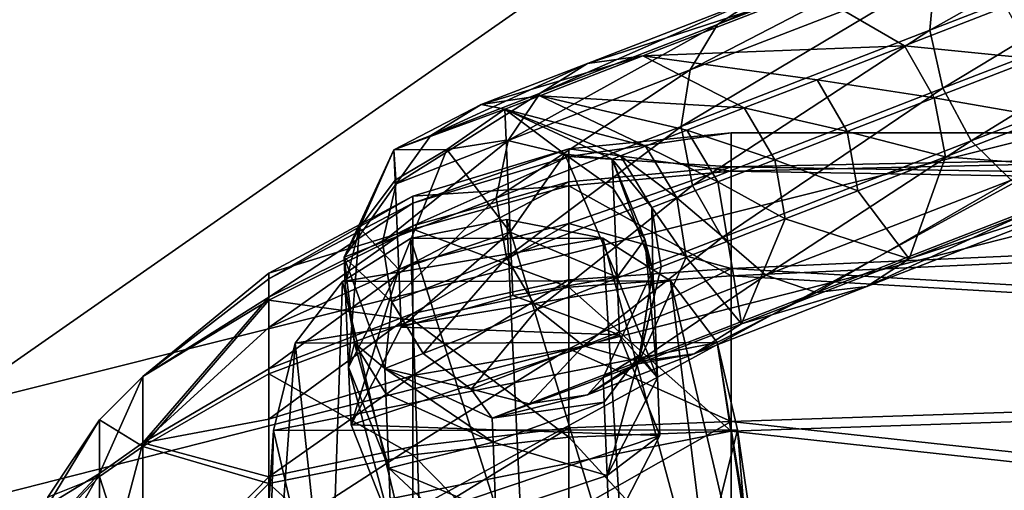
# Model space of a CAD drawing. Header units: metres. Extents: x -1004 to 0, y -808 to 0.
# Tile 30 of 139: x -836 to -794, y -143 to -123. Entities that reach past the tile are written whole.
import ezdxf

# ---------------------------------------------------------------- set-up
doc = ezdxf.new("R2010")
doc.units = ezdxf.units.M

msp = doc.modelspace()

# ---------------------------------------------------------------- linework, layer by layer
at = {"layer": 'top0123411'}
for points in [[(-994.037292, -794.032166, 90), (-994.037292, -10, 90), (-787.024658, -763.271118, 90)], [(-787.024658, -763.271118, 90), (-994.037292, -10, 90), (-533.424561, -638.481384, 90)], [(-994.037292, -10, 90), (-526.238708, -632.856445, 90), (-533.424561, -638.481384, 90)], [(-10, -10, 90), (-502.018646, -625.846375, 90), (-994.037292, -10, 90)], [(-502.018646, -625.846375, 90), (-510.034576, -626.560547, 90), (-994.037292, -10, 90)], [(-994.037292, -10, 90), (-510.034576, -626.560547, 90), (-518.256042, -628.853394, 90)], [(-518.256042, -628.853394, 90), (-526.238708, -632.856445, 90), (-994.037292, -10, 90)], [(-792.152649, -69.16246, 118.815826), (-841.035339, -65.533745, 118.879166), (-930.932861, -128.084671, 117.787331)], [(-742.780518, -72.276802, 118.761467), (-792.152649, -69.16246, 118.815826), (-933.835571, -166.467499, 117.117363)], [(-933.835571, -166.467499, 117.117363), (-792.152649, -69.16246, 118.815826), (-930.932861, -128.084671, 117.787331)], [(-693.123474, -74.838211, 118.716751), (-742.780518, -72.276802, 118.761467), (-936.402649, -207.471207, 116.401634)], [(-936.402649, -207.471207, 116.401634), (-742.780518, -72.276802, 118.761467), (-933.835571, -166.467499, 117.117363)], [(-938.29071, -245.358398, 115.740311), (-646.118347, -76.727219, 118.683784), (-693.123474, -74.838211, 118.716751)], [(-938.29071, -245.358398, 115.740311), (-693.123474, -74.838211, 118.716751), (-936.402649, -207.471207, 116.401634)], [(-597.805054, -78.120209, 118.65947), (-646.118347, -76.727219, 118.683784), (-938.29071, -245.358398, 115.740311)], [(-939.738831, -283.879303, 115.067932), (-940.71405, -322.342346, 114.396553), (-597.805054, -78.120209, 118.65947)], [(-940.71405, -322.342346, 114.396553), (-513.875122, -606.131226, 109.443001), (-597.805054, -78.120209, 118.65947)], [(-939.738831, -283.879303, 115.067932), (-597.805054, -78.120209, 118.65947), (-938.29071, -245.358398, 115.740311)]]:
    msp.add_3dface(points, dxfattribs=at)
at = {"layer": 'top0123412'}
for points in [[(-502.018646, -55.05748, 2077.158447), (-932.125671, -108.299606, 2112.649414), (-918.452148, -133.331024, 2129.335449)], [(-918.452148, -133.331024, 2129.335449), (-901.793396, -155.042709, 2143.80835), (-502.018646, -55.05748, 2077.158447)], [(-901.793396, -155.042709, 2143.80835), (-820.791748, -194.333847, 2169.999756), (-502.018646, -55.05748, 2077.158447)], [(-502.018646, -55.05748, 2077.158447), (-820.791748, -194.333847, 2169.999756), (-502.018646, -194.333847, 2169.999756)], [(-914.9198, -137.676178, 2128.745361), (-928.7276, -113.098167, 2112.361572), (-502.018646, -57.672649, 2075.415039)], [(-502.018646, -57.672649, 2075.415039), (-898.363892, -158.604187, 2142.695801), (-914.9198, -137.676178, 2128.745361)], [(-820.791748, -195.279739, 2167.143799), (-898.363892, -158.604187, 2142.695801), (-502.018646, -57.672649, 2075.415039)], [(-502.018646, -195.279739, 2167.143799), (-820.791748, -195.279739, 2167.143799), (-502.018646, -57.672649, 2075.415039)]]:
    msp.add_3dface(points, dxfattribs=at)
at = {"layer": 'top0123413'}
for points in [[(-784.619995, -118.390396, 855.306213), (-797.36615, -123.330299, 866.524658), (-784.621643, -116.158607, 856.510925)], [(-797.36615, -123.330299, 866.524658), (-797.163086, -121.019173, 867.549133), (-784.621643, -116.158607, 856.510925)], [(-806.294617, -123.090324, 882.185791), (-794.765686, -118.142365, 870.824158), (-796.249939, -119.197411, 869.05896)], [(-804.520874, -121.923096, 883.572693), (-794.765686, -118.142365, 870.824158), (-806.294617, -123.090324, 882.185791)], [(-796.828186, -125.778954, 866.141357), (-797.36615, -123.330299, 866.524658), (-784.619995, -118.390396, 855.306213)], [(-784.005432, -120.809364, 854.85553), (-796.828186, -125.778954, 866.141357), (-784.619995, -118.390396, 855.306213)], [(-807.455383, -125.008041, 880.999573), (-796.249939, -119.197411, 869.05896), (-797.163086, -121.019173, 867.549133)], [(-807.455383, -125.008041, 880.999573), (-806.294617, -123.090324, 882.185791), (-796.249939, -119.197411, 869.05896)], [(-795.631104, -127.992332, 866.457703), (-796.828186, -125.778954, 866.141357), (-784.005432, -120.809364, 854.85553)], [(-782.871521, -123.047249, 855.227539), (-795.631104, -127.992332, 866.457703), (-784.005432, -120.809364, 854.85553)], [(-807.826477, -127.384285, 880.19458), (-807.455383, -125.008041, 880.999573), (-797.163086, -121.019173, 867.549133)], [(-797.36615, -123.330299, 866.524658), (-807.826477, -127.384285, 880.19458), (-797.163086, -121.019173, 867.549133)], [(-811.769592, -124.732391, 898.117432), (-809.439453, -124.410606, 899.065552), (-802.404236, -121.684036, 884.949158)], [(-804.520874, -121.923096, 883.572693), (-811.769592, -124.732391, 898.117432), (-802.404236, -121.684036, 884.949158)], [(-809.439453, -124.410606, 899.065552), (-798.434143, -123.989212, 886.866028), (-802.404236, -121.684036, 884.949158)], [(-802.404236, -121.684036, 884.949158), (-798.434143, -123.989212, 886.866028), (-794.171692, -122.337242, 880.701965)], [(-811.769592, -124.732391, 898.117432), (-804.520874, -121.923096, 883.572693), (-813.758423, -125.982986, 897.162109)], [(-804.520874, -121.923096, 883.572693), (-806.294617, -123.090324, 882.185791), (-813.758423, -125.982986, 897.162109)], [(-798.434143, -123.989212, 886.866028), (-792.947083, -124.539978, 880.985779), (-794.171692, -122.337242, 880.701965)], [(-815.103149, -127.972008, 896.345032), (-806.294617, -123.090324, 882.185791), (-807.455383, -125.008041, 880.999573)], [(-813.758423, -125.982986, 897.162109), (-806.294617, -123.090324, 882.185791), (-815.103149, -127.972008, 896.345032)], [(-807.351379, -129.8573, 879.893494), (-807.826477, -127.384285, 880.19458), (-797.36615, -123.330299, 866.524658)], [(-796.828186, -125.778954, 866.141357), (-807.351379, -129.8573, 879.893494), (-797.36615, -123.330299, 866.524658)], [(-793.957153, -129.633484, 867.425537), (-795.631104, -127.992332, 866.457703), (-782.871521, -123.047249, 855.227539)], [(-802.112732, -125.414879, 893.448486), (-798.434143, -123.989212, 886.866028), (-809.439453, -124.410606, 899.065552)], [(-798.434143, -123.989212, 886.866028), (-802.112732, -125.414879, 893.448486), (-797.185181, -126.182487, 887.114563)], [(-792.947083, -124.539978, 880.985779), (-798.434143, -123.989212, 886.866028), (-797.185181, -126.182487, 887.114563)], [(-816.233643, -126.462479, 913.89917), (-809.439453, -124.410606, 899.065552), (-811.769592, -124.732391, 898.117432)], [(-816.233643, -126.462479, 913.89917), (-813.772034, -126.089745, 914.382568), (-809.439453, -124.410606, 899.065552)], [(-813.772034, -126.089745, 914.382568), (-805.172119, -126.600555, 900.385925), (-809.439453, -124.410606, 899.065552)], [(-809.439453, -124.410606, 899.065552), (-805.172119, -126.600555, 900.385925), (-802.112732, -125.414879, 893.448486)], [(-797.185181, -126.182487, 887.114563), (-792.442444, -127.001534, 880.641968), (-792.947083, -124.539978, 880.985779)], [(-818.35498, -127.76442, 913.41217), (-816.233643, -126.462479, 913.89917), (-811.769592, -124.732391, 898.117432)], [(-818.35498, -127.76442, 913.41217), (-811.769592, -124.732391, 898.117432), (-813.758423, -125.982986, 897.162109)], [(-815.59906, -130.396637, 895.790588), (-807.455383, -125.008041, 880.999573), (-807.826477, -127.384285, 880.19458)], [(-815.59906, -130.396637, 895.790588), (-815.103149, -127.972008, 896.345032), (-807.455383, -125.008041, 880.999573)], [(-805.172119, -126.600555, 900.385925), (-800.842712, -127.599998, 893.659363), (-802.112732, -125.414879, 893.448486)], [(-802.112732, -125.414879, 893.448486), (-800.842712, -127.599998, 893.659363), (-797.185181, -126.182487, 887.114563)], [(-806.102356, -132.050583, 880.142029), (-807.351379, -129.8573, 879.893494), (-796.828186, -125.778954, 866.141357)], [(-795.631104, -127.992332, 866.457703), (-806.102356, -132.050583, 880.142029), (-796.828186, -125.778954, 866.141357)], [(-819.812988, -129.797348, 912.995605), (-818.35498, -127.76442, 913.41217), (-813.758423, -125.982986, 897.162109)], [(-819.812988, -129.797348, 912.995605), (-813.758423, -125.982986, 897.162109), (-815.103149, -127.972008, 896.345032)], [(-815.235046, -126.656754, 930.311707), (-813.772034, -126.089745, 914.382568), (-816.233643, -126.462479, 913.89917)], [(-815.235046, -126.656754, 930.311707), (-809.321594, -128.20874, 915.055664), (-813.772034, -126.089745, 914.382568)], [(-809.321594, -128.20874, 915.055664), (-807.582825, -127.534851, 907.611511), (-813.772034, -126.089745, 914.382568)], [(-813.772034, -126.089745, 914.382568), (-807.582825, -127.534851, 907.611511), (-805.172119, -126.600555, 900.385925)], [(-800.842712, -127.599998, 893.659363), (-796.710083, -128.655502, 886.813477), (-797.185181, -126.182487, 887.114563)], [(-797.185181, -126.182487, 887.114563), (-796.710083, -128.655502, 886.813477), (-792.442444, -127.001534, 880.641968)], [(-819.907288, -128.366135, 930.311707), (-816.233643, -126.462479, 913.89917), (-818.35498, -127.76442, 913.41217)], [(-819.907288, -128.366135, 930.311707), (-815.235046, -126.656754, 930.311707), (-816.233643, -126.462479, 913.89917)], [(-815.235046, -126.656754, 1720.250122), (-819.907288, -128.366135, 1720.250122), (-817.686768, -128.348206, 1732.279175)], [(-819.907288, -128.366135, 930.311707), (-819.907288, -128.366135, 1720.250122), (-815.235046, -126.656754, 930.311707)], [(-819.907288, -128.366135, 1720.250122), (-815.235046, -126.656754, 1720.250122), (-815.235046, -126.656754, 930.311707)], [(-815.180481, -127.964874, 1732.34021), (-815.235046, -126.656754, 1720.250122), (-817.686768, -128.348206, 1732.279175)], [(-810.722656, -128.751968, 930.311707), (-810.371704, -128.615707, 922.646729), (-815.235046, -126.656754, 930.311707)], [(-810.371704, -128.615707, 922.646729), (-809.321594, -128.20874, 915.055664), (-815.235046, -126.656754, 930.311707)], [(-810.722656, -128.751968, 1720.250122), (-815.235046, -126.656754, 1720.250122), (-812.716675, -128.547394, 1732.190186)], [(-815.235046, -126.656754, 1720.250122), (-815.180481, -127.964874, 1732.34021), (-812.716675, -128.547394, 1732.190186)], [(-810.722656, -128.751968, 1720.250122), (-810.722656, -128.751968, 930.311707), (-815.235046, -126.656754, 1720.250122)], [(-810.722656, -128.751968, 930.311707), (-815.235046, -126.656754, 930.311707), (-815.235046, -126.656754, 1720.250122)], [(-805.172119, -126.600555, 900.385925), (-807.582825, -127.534851, 907.611511), (-803.884583, -128.7789, 900.557129)], [(-803.884583, -128.7789, 900.557129), (-800.842712, -127.599998, 893.659363), (-805.172119, -126.600555, 900.385925)], [(-796.710083, -128.655502, 886.813477), (-788.747498, -129.269806, 872.414551), (-792.442444, -127.001534, 880.641968)], [(-815.170654, -132.887741, 895.58313), (-815.59906, -130.396637, 895.790588), (-807.826477, -127.384285, 880.19458)], [(-807.351379, -129.8573, 879.893494), (-815.170654, -132.887741, 895.58313), (-807.826477, -127.384285, 880.19458)], [(-819.812988, -129.797348, 912.995605), (-819.907288, -128.366135, 930.311707), (-818.35498, -127.76442, 913.41217)], [(-806.281494, -129.70784, 907.741333), (-807.582825, -127.534851, 907.611511), (-809.321594, -128.20874, 915.055664)], [(-807.582825, -127.534851, 907.611511), (-806.281494, -129.70784, 907.741333), (-803.884583, -128.7789, 900.557129)], [(-800.393127, -130.082886, 893.40387), (-800.842712, -127.599998, 893.659363), (-803.884583, -128.7789, 900.557129)], [(-800.393127, -130.082886, 893.40387), (-796.710083, -128.655502, 886.813477), (-800.842712, -127.599998, 893.659363)], [(-820.385803, -132.25177, 912.712952), (-815.103149, -127.972008, 896.345032), (-815.59906, -130.396637, 895.790588)], [(-820.385803, -132.25177, 912.712952), (-819.812988, -129.797348, 912.995605), (-815.103149, -127.972008, 896.345032)], [(-815.180481, -127.964874, 1732.34021), (-817.686768, -128.348206, 1732.279175), (-815.019287, -131.828568, 1743.869873)], [(-812.716675, -128.547394, 1732.190186), (-815.180481, -127.964874, 1732.34021), (-815.019287, -131.828568, 1743.869873)], [(-809.321594, -128.20874, 915.055664), (-810.371704, -128.615707, 922.646729), (-808.010376, -130.377884, 915.142944)], [(-808.010376, -130.377884, 915.142944), (-806.281494, -129.70784, 907.741333), (-809.321594, -128.20874, 915.055664)], [(-804.269714, -133.630219, 880.902405), (-806.102356, -132.050583, 880.142029), (-795.631104, -127.992332, 866.457703)], [(-793.957153, -129.633484, 867.425537), (-804.269714, -133.630219, 880.902405), (-795.631104, -127.992332, 866.457703)], [(-822.002197, -132.878708, 930.311707), (-819.907288, -128.366135, 930.311707), (-819.812988, -129.797348, 912.995605)], [(-821.352173, -131.640854, 1731.591675), (-819.907288, -128.366135, 1720.250122), (-822.002197, -132.878708, 1720.250122)], [(-822.002197, -132.878708, 930.311707), (-822.002197, -132.878708, 1720.250122), (-819.907288, -128.366135, 930.311707)], [(-822.002197, -132.878708, 1720.250122), (-819.907288, -128.366135, 1720.250122), (-819.907288, -128.366135, 930.311707)], [(-819.854004, -129.639038, 1732.016357), (-819.907288, -128.366135, 1720.250122), (-821.352173, -131.640854, 1731.591675)], [(-817.686768, -128.348206, 1732.279175), (-819.907288, -128.366135, 1720.250122), (-819.854004, -129.639038, 1732.016357)], [(-817.686768, -128.348206, 1732.279175), (-819.854004, -129.639038, 1732.016357), (-819.697266, -133.399384, 1743.237061)], [(-815.019287, -131.828568, 1743.869873), (-817.686768, -128.348206, 1732.279175), (-819.697266, -133.399384, 1743.237061)], [(-815.019287, -131.828568, 1743.869873), (-810.515564, -133.714859, 1742.915649), (-812.716675, -128.547394, 1732.190186)], [(-810.515564, -133.714859, 1742.915649), (-810.670471, -130.00708, 1731.851807), (-812.716675, -128.547394, 1732.190186)], [(-812.716675, -128.547394, 1732.190186), (-810.670471, -130.00708, 1731.851807), (-810.722656, -128.751968, 1720.250122)], [(-809.054443, -130.782516, 922.690613), (-810.371704, -128.615707, 922.646729), (-810.722656, -128.751968, 930.311707)], [(-809.013611, -133.424347, 930.311707), (-809.054443, -130.782516, 922.690613), (-810.722656, -128.751968, 930.311707)], [(-810.670471, -130.00708, 1731.851807), (-809.353333, -132.121704, 1731.376831), (-810.722656, -128.751968, 1720.250122)], [(-810.722656, -128.751968, 1720.250122), (-809.353333, -132.121704, 1731.376831), (-809.013611, -133.424347, 1720.250122)], [(-809.013611, -133.424347, 1720.250122), (-809.013611, -133.424347, 930.311707), (-810.722656, -128.751968, 1720.250122)], [(-809.013611, -133.424347, 930.311707), (-810.722656, -128.751968, 930.311707), (-810.722656, -128.751968, 1720.250122)], [(-810.371704, -128.615707, 922.646729), (-809.054443, -130.782516, 922.690613), (-808.010376, -130.377884, 915.142944)], [(-800.393127, -130.082886, 893.40387), (-798.241882, -132.949463, 884.822266), (-796.710083, -128.655502, 886.813477)], [(-798.241882, -132.949463, 884.822266), (-788.747498, -129.269806, 872.414551), (-796.710083, -128.655502, 886.813477)], [(-803.884583, -128.7789, 900.557129), (-806.281494, -129.70784, 907.741333), (-803.456177, -131.270004, 900.34967)], [(-803.456177, -131.270004, 900.34967), (-800.393127, -130.082886, 893.40387), (-803.884583, -128.7789, 900.557129)], [(-788.747498, -129.269806, 872.414551), (-798.241882, -132.949463, 884.822266), (-790.23175, -130.324844, 870.649292)], [(-820.385803, -132.25177, 912.712952), (-822.002197, -132.878708, 930.311707), (-819.812988, -129.797348, 912.995605)], [(-819.697266, -133.399384, 1743.237061), (-819.854004, -129.639038, 1732.016357), (-821.352173, -131.640854, 1731.591675)], [(-813.883118, -135.066086, 895.754333), (-815.170654, -132.887741, 895.58313), (-807.351379, -129.8573, 879.893494)], [(-806.102356, -132.050583, 880.142029), (-813.883118, -135.066086, 895.754333), (-807.351379, -129.8573, 879.893494)], [(-805.869812, -132.205429, 907.584045), (-806.281494, -129.70784, 907.741333), (-808.010376, -130.377884, 915.142944)], [(-806.281494, -129.70784, 907.741333), (-805.869812, -132.205429, 907.584045), (-803.456177, -131.270004, 900.34967)], [(-802.132324, -134.355743, 882.058899), (-804.269714, -133.630219, 880.902405), (-793.957153, -129.633484, 867.425537)], [(-792.061157, -130.45256, 868.8974), (-802.132324, -134.355743, 882.058899), (-793.957153, -129.633484, 867.425537)], [(-819.986145, -134.754013, 912.607239), (-820.385803, -132.25177, 912.712952), (-815.59906, -130.396637, 895.790588)], [(-819.986145, -134.754013, 912.607239), (-815.59906, -130.396637, 895.790588), (-815.170654, -132.887741, 895.58313)], [(-810.670471, -130.00708, 1731.851807), (-810.515564, -133.714859, 1742.915649), (-809.353333, -132.121704, 1731.376831)], [(-808.010376, -130.377884, 915.142944), (-809.054443, -130.782516, 922.690613), (-807.610718, -132.880142, 915.03717)], [(-807.610718, -132.880142, 915.03717), (-805.869812, -132.205429, 907.584045), (-808.010376, -130.377884, 915.142944)], [(-798.241882, -132.949463, 884.822266), (-800.393127, -130.082886, 893.40387), (-803.456177, -131.270004, 900.34967)], [(-800.015625, -134.116684, 883.435364), (-792.061157, -130.45256, 868.8974), (-790.23175, -130.324844, 870.649292)], [(-790.23175, -130.324844, 870.649292), (-798.241882, -132.949463, 884.822266), (-800.015625, -134.116684, 883.435364)], [(-808.662048, -133.287598, 922.637451), (-809.054443, -130.782516, 922.690613), (-809.013611, -133.424347, 930.311707)], [(-809.054443, -130.782516, 922.690613), (-808.662048, -133.287598, 922.637451), (-807.610718, -132.880142, 915.03717)], [(-802.132324, -134.355743, 882.058899), (-792.061157, -130.45256, 868.8974), (-800.015625, -134.116684, 883.435364)], [(-822.002197, -132.878708, 1720.250122), (-821.953308, -134.048889, 1731.069946), (-821.352173, -131.640854, 1731.591675)], [(-821.953308, -134.048889, 1731.069946), (-821.809082, -137.50708, 1741.387939), (-821.352173, -131.640854, 1731.591675)], [(-821.352173, -131.640854, 1731.591675), (-821.809082, -137.50708, 1741.387939), (-819.697266, -133.399384, 1743.237061)], [(-803.456177, -131.270004, 900.34967), (-805.869812, -132.205429, 907.584045), (-805.296814, -135.683655, 898.978149)], [(-805.296814, -135.683655, 898.978149), (-798.241882, -132.949463, 884.822266), (-803.456177, -131.270004, 900.34967)], [(-819.697266, -133.399384, 1743.237061), (-819.596313, -135.819763, 1748.498535), (-815.019287, -131.828568, 1743.869873)], [(-819.596313, -135.819763, 1748.498535), (-814.908203, -134.490982, 1749.657471), (-815.019287, -131.828568, 1743.869873)], [(-810.515564, -133.714859, 1742.915649), (-815.019287, -131.828568, 1743.869873), (-814.908203, -134.490982, 1749.657471)], [(-811.932556, -136.600021, 896.278137), (-813.883118, -135.066086, 895.754333), (-806.102356, -132.050583, 880.142029)], [(-804.269714, -133.630219, 880.902405), (-811.932556, -136.600021, 896.278137), (-806.102356, -132.050583, 880.142029)], [(-822.002197, -132.878708, 930.311707), (-820.385803, -132.25177, 912.712952), (-819.986145, -134.754013, 912.607239)], [(-810.515564, -133.714859, 1742.915649), (-808.824646, -137.953217, 1740.933472), (-809.353333, -132.121704, 1731.376831)], [(-809.353333, -132.121704, 1731.376831), (-808.96582, -134.569351, 1730.83728), (-809.013611, -133.424347, 1720.250122)], [(-809.353333, -132.121704, 1731.376831), (-808.824646, -137.953217, 1740.933472), (-808.96582, -134.569351, 1730.83728)], [(-805.869812, -132.205429, 907.584045), (-807.610718, -132.880142, 915.03717), (-805.296814, -135.683655, 898.978149)], [(-820.292419, -137.550812, 930.311707), (-822.002197, -132.878708, 930.311707), (-819.986145, -134.754013, 912.607239)], [(-820.292419, -137.550812, 1720.250122), (-821.565796, -136.496536, 1730.530518), (-822.002197, -132.878708, 1720.250122)], [(-821.565796, -136.496536, 1730.530518), (-821.953308, -134.048889, 1731.069946), (-822.002197, -132.878708, 1720.250122)], [(-820.292419, -137.550812, 930.311707), (-820.292419, -137.550812, 1720.250122), (-822.002197, -132.878708, 930.311707)], [(-820.292419, -137.550812, 1720.250122), (-822.002197, -132.878708, 1720.250122), (-822.002197, -132.878708, 930.311707)], [(-818.674866, -136.923157, 912.694519), (-819.986145, -134.754013, 912.607239), (-815.170654, -132.887741, 895.58313)], [(-813.883118, -135.066086, 895.754333), (-818.674866, -136.923157, 912.694519), (-815.170654, -132.887741, 895.58313)], [(-805.296814, -135.683655, 898.978149), (-807.610718, -132.880142, 915.03717), (-809.641541, -137.367477, 914.337952)], [(-807.610718, -132.880142, 915.03717), (-808.662048, -133.287598, 922.637451), (-809.641541, -137.367477, 914.337952)], [(-809.641541, -137.367477, 914.337952), (-808.662048, -133.287598, 922.637451), (-809.013611, -133.424347, 930.311707)], [(-798.241882, -132.949463, 884.822266), (-805.296814, -135.683655, 898.978149), (-800.015625, -134.116684, 883.435364)], [(-821.809082, -137.50708, 1741.387939), (-821.708069, -139.92746, 1746.649536), (-819.697266, -133.399384, 1743.237061)], [(-821.708069, -139.92746, 1746.649536), (-819.596313, -135.819763, 1748.498535), (-819.697266, -133.399384, 1743.237061)], [(-810.414612, -136.135239, 1748.177246), (-810.515564, -133.714859, 1742.915649), (-814.908203, -134.490982, 1749.657471)], [(-809.615784, -137.256027, 897.074707), (-811.932556, -136.600021, 896.278137), (-804.269714, -133.630219, 880.902405)], [(-809.013611, -133.424347, 930.311707), (-811.109192, -137.936584, 930.311707), (-809.641541, -137.367477, 914.337952)], [(-809.566895, -136.977386, 1730.315552), (-811.109192, -137.936584, 1720.250122), (-809.013611, -133.424347, 1720.250122)], [(-811.109192, -137.936584, 1720.250122), (-811.109192, -137.936584, 930.311707), (-809.013611, -133.424347, 1720.250122)], [(-811.109192, -137.936584, 930.311707), (-809.013611, -133.424347, 930.311707), (-809.013611, -133.424347, 1720.250122)], [(-808.824646, -137.953217, 1740.933472), (-810.515564, -133.714859, 1742.915649), (-810.414612, -136.135239, 1748.177246)], [(-802.132324, -134.355743, 882.058899), (-809.615784, -137.256027, 897.074707), (-804.269714, -133.630219, 880.902405)], [(-809.013611, -133.424347, 1720.250122), (-808.96582, -134.569351, 1730.83728), (-809.566895, -136.977386, 1730.315552)], [(-821.565796, -136.496536, 1730.530518), (-821.809082, -137.50708, 1741.387939), (-821.953308, -134.048889, 1731.069946)], [(-807.285645, -136.93425, 898.022827), (-802.132324, -134.355743, 882.058899), (-800.015625, -134.116684, 883.435364)], [(-800.015625, -134.116684, 883.435364), (-805.296814, -135.683655, 898.978149), (-807.285645, -136.93425, 898.022827)], [(-810.414612, -136.135239, 1748.177246), (-814.908203, -134.490982, 1749.657471), (-819.596313, -135.819763, 1748.498535)], [(-807.285645, -136.93425, 898.022827), (-809.615784, -137.256027, 897.074707), (-802.132324, -134.355743, 882.058899)], [(-820.292419, -137.550812, 930.311707), (-819.986145, -134.754013, 912.607239), (-818.674866, -136.923157, 912.694519)], [(-808.96582, -134.569351, 1730.83728), (-808.824646, -137.953217, 1740.933472), (-809.566895, -136.977386, 1730.315552)], [(-816.651611, -138.428955, 912.961487), (-818.674866, -136.923157, 912.694519), (-813.883118, -135.066086, 895.754333)], [(-811.932556, -136.600021, 896.278137), (-816.651611, -138.428955, 912.961487), (-813.883118, -135.066086, 895.754333)], [(-805.296814, -135.683655, 898.978149), (-809.641541, -137.367477, 914.337952), (-807.285645, -136.93425, 898.022827)], [(-821.708069, -139.92746, 1746.649536), (-810.414612, -136.135239, 1748.177246), (-819.596313, -135.819763, 1748.498535)], [(-808.723694, -140.373596, 1746.195068), (-810.414612, -136.135239, 1748.177246), (-821.708069, -139.92746, 1746.649536)], [(-808.723694, -140.373596, 1746.195068), (-808.824646, -137.953217, 1740.933472), (-810.414612, -136.135239, 1748.177246)], [(-820.117432, -141.745178, 1739.405884), (-821.809082, -137.50708, 1741.387939), (-821.565796, -136.496536, 1730.530518)], [(-820.248657, -138.61116, 1730.05542), (-821.565796, -136.496536, 1730.530518), (-820.292419, -137.550812, 1720.250122)], [(-820.248657, -138.61116, 1730.05542), (-820.117432, -141.745178, 1739.405884), (-821.565796, -136.496536, 1730.530518)], [(-814.224426, -139.04216, 913.367615), (-816.651611, -138.428955, 912.961487), (-811.932556, -136.600021, 896.278137)], [(-809.615784, -137.256027, 897.074707), (-814.224426, -139.04216, 913.367615), (-811.932556, -136.600021, 896.278137)], [(-816.651611, -138.428955, 912.961487), (-820.292419, -137.550812, 930.311707), (-818.674866, -136.923157, 912.694519)], [(-809.641541, -137.367477, 914.337952), (-811.762817, -138.669418, 913.850952), (-807.285645, -136.93425, 898.022827)], [(-811.762817, -138.669418, 913.850952), (-809.615784, -137.256027, 897.074707), (-807.285645, -136.93425, 898.022827)], [(-811.065125, -138.979187, 1729.890869), (-811.109192, -137.936584, 1720.250122), (-809.566895, -136.977386, 1730.315552)], [(-810.937134, -142.060608, 1739.084595), (-811.065125, -138.979187, 1729.890869), (-809.566895, -136.977386, 1730.315552)], [(-809.566895, -136.977386, 1730.315552), (-808.824646, -137.953217, 1740.933472), (-810.937134, -142.060608, 1739.084595)], [(-811.762817, -138.669418, 913.850952), (-814.224426, -139.04216, 913.367615), (-809.615784, -137.256027, 897.074707)], [(-811.109192, -137.936584, 930.311707), (-811.762817, -138.669418, 913.850952), (-809.641541, -137.367477, 914.337952)], [(-820.117432, -141.745178, 1739.405884), (-820.016418, -144.165573, 1744.66748), (-821.809082, -137.50708, 1741.387939)], [(-820.016418, -144.165573, 1744.66748), (-821.708069, -139.92746, 1746.649536), (-821.809082, -137.50708, 1741.387939)], [(-815.780701, -139.645294, 930.311707), (-820.292419, -137.550812, 930.311707), (-816.651611, -138.428955, 912.961487)], [(-815.738647, -140.653366, 1729.567017), (-820.248657, -138.61116, 1730.05542), (-820.292419, -137.550812, 1720.250122)], [(-820.292419, -137.550812, 1720.250122), (-815.780701, -139.645294, 1720.250122), (-815.738647, -140.653366, 1729.567017)], [(-815.780701, -139.645294, 930.311707), (-815.780701, -139.645294, 1720.250122), (-820.292419, -137.550812, 930.311707)], [(-815.780701, -139.645294, 1720.250122), (-820.292419, -137.550812, 1720.250122), (-820.292419, -137.550812, 930.311707)], [(-811.109192, -137.936584, 930.311707), (-815.780701, -139.645294, 930.311707), (-811.762817, -138.669418, 913.850952)], [(-815.780701, -139.645294, 1720.250122), (-811.109192, -137.936584, 1720.250122), (-811.065125, -138.979187, 1729.890869)], [(-815.780701, -139.645294, 1720.250122), (-815.780701, -139.645294, 930.311707), (-811.109192, -137.936584, 1720.250122)], [(-815.780701, -139.645294, 930.311707), (-811.109192, -137.936584, 930.311707), (-811.109192, -137.936584, 1720.250122)], [(-810.937134, -142.060608, 1739.084595), (-808.824646, -137.953217, 1740.933472), (-808.723694, -140.373596, 1746.195068)], [(-820.117432, -141.745178, 1739.405884), (-820.248657, -138.61116, 1730.05542), (-815.738647, -140.653366, 1729.567017)], [(-814.224426, -139.04216, 913.367615), (-815.780701, -139.645294, 930.311707), (-816.651611, -138.428955, 912.961487)], [(-815.780701, -139.645294, 930.311707), (-814.224426, -139.04216, 913.367615), (-811.762817, -138.669418, 913.850952)], [(-815.738647, -140.653366, 1729.567017), (-815.780701, -139.645294, 1720.250122), (-811.065125, -138.979187, 1729.890869)], [(-815.738647, -140.653366, 1729.567017), (-811.065125, -138.979187, 1729.890869), (-810.937134, -142.060608, 1739.084595)], [(-820.016418, -144.165573, 1744.66748), (-808.723694, -140.373596, 1746.195068), (-821.708069, -139.92746, 1746.649536)], [(-815.61438, -143.630814, 1738.452026), (-820.117432, -141.745178, 1739.405884), (-815.738647, -140.653366, 1729.567017)], [(-810.836121, -144.481003, 1744.346069), (-808.723694, -140.373596, 1746.195068), (-820.016418, -144.165573, 1744.66748)], [(-815.61438, -143.630814, 1738.452026), (-815.738647, -140.653366, 1729.567017), (-810.937134, -142.060608, 1739.084595)], [(-810.836121, -144.481003, 1744.346069), (-810.937134, -142.060608, 1739.084595), (-808.723694, -140.373596, 1746.195068)], [(-815.61438, -143.630814, 1738.452026), (-815.513428, -146.051208, 1743.713623), (-820.117432, -141.745178, 1739.405884)], [(-815.513428, -146.051208, 1743.713623), (-820.016418, -144.165573, 1744.66748), (-820.117432, -141.745178, 1739.405884)], [(-815.61438, -143.630814, 1738.452026), (-810.937134, -142.060608, 1739.084595), (-810.836121, -144.481003, 1744.346069)]]:
    msp.add_3dface(points, dxfattribs=at)
at = {"layer": 'top0123418'}
for points in [[(-815.154175, -131.288834, 1750.497559), (-819.203979, -132.093002, 1750.205444), (-814.40979, -147.189163, 1789.45459)], [(-811.115723, -132.080444, 1750.055908), (-819.203979, -132.093002, 1750.205444), (-815.154175, -131.288834, 1750.497559)], [(-811.115723, -132.080444, 1750.055908), (-815.154175, -131.288834, 1750.497559), (-810.134705, -147.873413, 1788.897217)], [(-815.154175, -131.288834, 1750.497559), (-814.40979, -147.189163, 1789.45459), (-810.134705, -147.873413, 1788.897217)], [(-808.277283, -133.873016, 1749.17688), (-822.070129, -133.896927, 1749.430542), (-811.115723, -132.080444, 1750.055908)], [(-822.070129, -133.896927, 1749.430542), (-819.203979, -132.093002, 1750.205444), (-811.115723, -132.080444, 1750.055908)], [(-819.203979, -132.093002, 1750.205444), (-822.070129, -133.896927, 1749.430542), (-818.700562, -147.886765, 1789.05542)], [(-819.203979, -132.093002, 1750.205444), (-818.700562, -147.886765, 1789.05542), (-814.40979, -147.189163, 1789.45459)], [(-808.277283, -133.873016, 1749.17688), (-811.115723, -132.080444, 1750.055908), (-806.265991, -150.026627, 1787.330322)], [(-811.115723, -132.080444, 1750.055908), (-810.134705, -147.873413, 1788.897217), (-806.265991, -150.026627, 1787.330322)], [(-806.316406, -136.461807, 1747.948364), (-824.06427, -136.489365, 1748.276245), (-808.277283, -133.873016, 1749.17688)], [(-824.06427, -136.489365, 1748.276245), (-822.070129, -133.896927, 1749.430542), (-808.277283, -133.873016, 1749.17688)], [(-822.070129, -133.896927, 1749.430542), (-824.06427, -136.489365, 1748.276245), (-822.617615, -150.051987, 1787.632446)], [(-822.070129, -133.896927, 1749.430542), (-822.617615, -150.051987, 1787.632446), (-818.700562, -147.886765, 1789.05542)], [(-806.316406, -136.461807, 1747.948364), (-808.277283, -133.873016, 1749.17688), (-803.675476, -153.490646, 1784.880737)], [(-808.277283, -133.873016, 1749.17688), (-806.265991, -150.026627, 1787.330322), (-803.675476, -153.490646, 1784.880737)], [(-824.06427, -136.489365, 1748.276245), (-825.285278, -153.523056, 1785.280762), (-822.617615, -150.051987, 1787.632446)], [(-824.06427, -136.489365, 1748.276245), (-824.967712, -140.164902, 1746.602783), (-825.285278, -153.523056, 1785.280762)], [(-805.463989, -140.135239, 1746.242065), (-824.967712, -140.164902, 1746.602783), (-806.316406, -136.461807, 1747.948364)], [(-824.967712, -140.164902, 1746.602783), (-824.06427, -136.489365, 1748.276245), (-806.316406, -136.461807, 1747.948364)], [(-805.463989, -140.135239, 1746.242065), (-806.316406, -136.461807, 1747.948364), (-803.020447, -156.846741, 1782.543701)], [(-806.316406, -136.461807, 1747.948364), (-803.675476, -153.490646, 1784.880737), (-803.020447, -156.846741, 1782.543701)], [(-826.016479, -156.881714, 1782.968994), (-824.967712, -140.164902, 1746.602783), (-824.115601, -143.837769, 1744.896851)], [(-824.967712, -140.164902, 1746.602783), (-826.016479, -156.881714, 1782.968994), (-825.285278, -153.523056, 1785.280762)], [(-824.115601, -143.837769, 1744.896851), (-824.967712, -140.164902, 1746.602783), (-805.463989, -140.135239, 1746.242065)], [(-806.367737, -143.811356, 1744.568359), (-824.115601, -143.837769, 1744.896851), (-805.463989, -140.135239, 1746.242065)], [(-803.818481, -160.207703, 1780.231689), (-806.367737, -143.811356, 1744.568359), (-805.463989, -140.135239, 1746.242065)], [(-803.020447, -156.846741, 1782.543701), (-803.818481, -160.207703, 1780.231689), (-805.463989, -140.135239, 1746.242065)]]:
    msp.add_3dface(points, dxfattribs=at)
at = {"layer": 'top0123424'}
for points in [[(-812.546448, -128.319458, 1764.583496), (-805.718384, -127.646996, 1764.590942), (-812.546509, -128.648926, 1760.80896)], [(-805.718384, -127.646996, 1764.590942), (-805.718384, -129.084244, 1756.920776), (-812.546509, -128.648926, 1760.80896)], [(-805.718384, -127.646996, 1764.590942), (-812.546448, -128.319458, 1764.583496), (-805.718384, -129.254532, 1772.227173)], [(-805.718384, -127.646996, 1764.590942), (-805.718384, -129.254532, 1772.227173), (-735.21582, -127.646996, 1764.590942)], [(-805.718384, -129.254532, 1772.227173), (-735.21582, -130.437485, 1774.560547), (-735.21582, -127.646996, 1764.590942)], [(-805.718384, -127.646996, 1764.590942), (-735.21582, -127.646996, 1764.590942), (-805.718384, -129.084244, 1756.920776)], [(-735.21582, -127.646996, 1764.590942), (-735.21582, -130.215164, 1754.561768), (-805.718384, -129.084244, 1756.920776)], [(-812.546448, -128.319458, 1764.583496), (-819.112305, -130.31105, 1764.561279), (-812.546509, -129.87294, 1771.962891)], [(-819.112305, -130.31105, 1764.561279), (-812.546448, -128.319458, 1764.583496), (-819.112305, -130.606552, 1761.175781)], [(-812.546448, -128.319458, 1764.583496), (-812.546509, -128.648926, 1760.80896), (-819.112305, -130.606552, 1761.175781)], [(-812.546448, -128.319458, 1764.583496), (-812.546509, -129.87294, 1771.962891), (-805.718384, -129.254532, 1772.227173)], [(-819.112305, -130.606552, 1761.175781), (-812.546509, -128.648926, 1760.80896), (-819.112305, -131.556839, 1757.912964)], [(-812.546509, -128.648926, 1760.80896), (-812.546509, -129.708389, 1757.171265), (-819.112305, -131.556839, 1757.912964)], [(-812.546509, -128.648926, 1760.80896), (-805.718384, -129.084244, 1756.920776), (-812.546509, -129.708389, 1757.171265)], [(-805.718384, -129.084244, 1756.920776), (-812.546509, -131.457184, 1753.810181), (-812.546509, -129.708389, 1757.171265)], [(-805.718384, -129.084244, 1756.920776), (-805.718384, -133.347336, 1750.384644), (-812.546509, -131.457184, 1753.810181)], [(-805.718384, -129.084244, 1756.920776), (-735.21582, -130.215164, 1754.561768), (-805.718384, -133.347336, 1750.384644)], [(-805.718384, -129.254532, 1772.227173), (-812.546509, -129.87294, 1771.962891), (-805.718384, -133.661789, 1778.666992)], [(-805.718384, -129.254532, 1772.227173), (-805.718384, -133.661789, 1778.666992), (-735.21582, -130.437485, 1774.560547)], [(-812.546509, -129.708389, 1757.171265), (-812.546509, -131.457184, 1753.810181), (-819.112305, -133.125412, 1754.898193)], [(-819.112305, -131.556839, 1757.912964), (-812.546509, -129.708389, 1757.171265), (-819.112305, -133.125412, 1754.898193)], [(-819.112305, -130.31105, 1764.561279), (-819.112305, -131.704422, 1771.180298), (-812.546509, -129.87294, 1771.962891)], [(-812.546509, -129.87294, 1771.962891), (-819.112305, -131.704422, 1771.180298), (-812.546509, -134.132004, 1778.186279)], [(-812.546509, -129.87294, 1771.962891), (-812.546509, -134.132004, 1778.186279), (-805.718384, -133.661789, 1778.666992)], [(-819.112305, -130.31105, 1764.561279), (-825.163391, -133.545242, 1764.525391), (-819.112305, -131.704422, 1771.180298)], [(-825.163391, -133.545242, 1764.525391), (-819.112305, -130.31105, 1764.561279), (-825.16333, -133.785568, 1761.771484)], [(-819.112305, -130.31105, 1764.561279), (-819.112305, -130.606552, 1761.175781), (-825.16333, -133.785568, 1761.771484)], [(-735.21582, -130.215164, 1754.561768), (-735.21582, -137.453842, 1747.1604), (-805.718384, -133.347336, 1750.384644)], [(-825.16333, -133.785568, 1761.771484), (-819.112305, -130.606552, 1761.175781), (-825.16333, -134.558563, 1759.117432)], [(-819.112305, -130.606552, 1761.175781), (-819.112305, -131.556839, 1757.912964), (-825.16333, -134.558563, 1759.117432)], [(-805.718384, -133.661789, 1778.666992), (-735.21582, -137.838913, 1781.799194), (-735.21582, -130.437485, 1774.560547)], [(-825.16333, -134.558563, 1759.117432), (-819.112305, -131.556839, 1757.912964), (-825.16333, -135.834488, 1756.665161)], [(-819.112305, -131.556839, 1757.912964), (-819.112305, -133.125412, 1754.898193), (-825.16333, -135.834488, 1756.665161)], [(-812.546509, -131.457184, 1753.810181), (-819.112305, -135.252014, 1752.247437), (-819.112305, -133.125412, 1754.898193)], [(-812.546509, -131.457184, 1753.810181), (-812.546509, -133.82811, 1750.854858), (-819.112305, -135.252014, 1752.247437)], [(-805.718384, -133.347336, 1750.384644), (-812.546509, -133.82811, 1750.854858), (-812.546509, -131.457184, 1753.810181)], [(-825.163391, -133.545242, 1764.525391), (-825.16333, -134.678604, 1769.909424), (-819.112305, -131.704422, 1771.180298)], [(-819.112305, -131.704422, 1771.180298), (-825.16333, -134.678604, 1769.909424), (-819.112305, -135.524597, 1776.762329)], [(-819.112305, -131.704422, 1771.180298), (-819.112305, -135.524597, 1776.762329), (-812.546509, -134.132004, 1778.186279)], [(-819.112305, -133.125412, 1754.898193), (-819.112305, -135.252014, 1752.247437), (-825.16333, -137.564331, 1754.508911)], [(-825.16333, -135.834488, 1756.665161), (-819.112305, -133.125412, 1754.898193), (-825.16333, -137.564331, 1754.508911)], [(-825.163391, -133.545242, 1764.525391), (-830.467102, -137.897629, 1764.477051), (-825.16333, -134.678604, 1769.909424)], [(-825.163391, -133.545242, 1764.525391), (-825.16333, -133.785568, 1761.771484), (-830.467102, -137.897629, 1764.477051)], [(-812.546509, -133.82811, 1750.854858), (-805.718384, -133.347336, 1750.384644), (-812.546509, -136.730011, 1748.418823)], [(-805.718384, -133.347336, 1750.384644), (-805.718384, -139.787186, 1745.977295), (-812.546509, -136.730011, 1748.418823)], [(-805.718384, -133.661789, 1778.666992), (-812.546509, -134.132004, 1778.186279), (-805.718384, -140.197998, 1782.930054)], [(-805.718384, -133.347336, 1750.384644), (-735.21582, -137.453842, 1747.1604), (-805.718384, -139.787186, 1745.977295)], [(-805.718384, -133.661789, 1778.666992), (-805.718384, -140.197998, 1782.930054), (-735.21582, -137.838913, 1781.799194)], [(-825.16333, -133.785568, 1761.771484), (-825.16333, -134.558563, 1759.117432), (-830.467102, -137.897629, 1764.477051)], [(-812.546509, -133.82811, 1750.854858), (-819.112305, -137.854889, 1750.062378), (-819.112305, -135.252014, 1752.247437)], [(-812.546509, -133.82811, 1750.854858), (-812.546509, -136.730011, 1748.418823), (-819.112305, -137.854889, 1750.062378)], [(-812.546509, -134.132004, 1778.186279), (-819.112305, -135.524597, 1776.762329), (-812.546509, -140.448441, 1782.305908)], [(-812.546509, -134.132004, 1778.186279), (-812.546509, -140.448441, 1782.305908), (-805.718384, -140.197998, 1782.930054)], [(-830.467102, -137.897629, 1764.477051), (-825.16333, -134.558563, 1759.117432), (-830.467102, -140.676178, 1757.552246)], [(-825.16333, -134.558563, 1759.117432), (-825.16333, -135.834488, 1756.665161), (-830.467102, -140.676178, 1757.552246)], [(-830.467102, -137.897629, 1764.477051), (-830.467102, -140.829453, 1771.338257), (-825.16333, -134.678604, 1769.909424)], [(-825.16333, -134.678604, 1769.909424), (-830.467102, -140.829453, 1771.338257), (-825.16333, -137.786041, 1774.450073)], [(-825.16333, -134.678604, 1769.909424), (-825.16333, -137.786041, 1774.450073), (-819.112305, -135.524597, 1776.762329)], [(-819.112305, -135.252014, 1752.247437), (-825.16333, -139.68158, 1752.731567), (-825.16333, -137.564331, 1754.508911)], [(-819.112305, -135.252014, 1752.247437), (-819.112305, -137.854889, 1750.062378), (-825.16333, -139.68158, 1752.731567)], [(-819.112305, -135.524597, 1776.762329), (-825.16333, -137.786041, 1774.450073), (-819.112305, -141.190125, 1780.45752)], [(-819.112305, -135.524597, 1776.762329), (-819.112305, -141.190125, 1780.45752), (-812.546509, -140.448441, 1782.305908)], [(-830.467102, -140.676178, 1757.552246), (-825.16333, -135.834488, 1756.665161), (-825.16333, -137.564331, 1754.508911)], [(-812.546509, -136.730011, 1748.418823), (-819.112305, -140.834015, 1748.427246), (-819.112305, -137.854889, 1750.062378)], [(-812.546509, -140.051422, 1746.595703), (-819.112305, -140.834015, 1748.427246), (-812.546509, -136.730011, 1748.418823)], [(-812.546509, -136.730011, 1748.418823), (-805.718384, -139.787186, 1745.977295), (-812.546509, -140.051422, 1746.595703)], [(-825.16333, -137.564331, 1754.508911), (-825.16333, -139.68158, 1752.731567), (-830.467102, -140.676178, 1757.552246)], [(-830.467102, -140.829453, 1771.338257), (-825.16333, -142.394562, 1777.455811), (-825.16333, -137.786041, 1774.450073)], [(-825.16333, -137.786041, 1774.450073), (-825.16333, -142.394562, 1777.455811), (-819.112305, -141.190125, 1780.45752)], [(-819.112305, -137.854889, 1750.062378), (-825.16333, -142.104889, 1751.401367), (-825.16333, -139.68158, 1752.731567)], [(-819.112305, -137.854889, 1750.062378), (-819.112305, -140.834015, 1748.427246), (-825.16333, -142.104889, 1751.401367)], [(-735.21582, -137.453842, 1747.1604), (-735.21582, -147.423447, 1744.369873), (-805.718384, -139.787186, 1745.977295)], [(-805.718384, -140.197998, 1782.930054), (-735.21582, -147.868073, 1784.367432), (-735.21582, -137.838913, 1781.799194)], [(-830.467102, -137.897629, 1764.477051), (-832.286926, -139.717316, 1764.456787), (-830.467102, -140.829453, 1771.338257)], [(-832.286926, -139.717316, 1764.456787), (-830.467102, -137.897629, 1764.477051), (-832.286926, -141.977219, 1758.824707)], [(-830.467102, -137.897629, 1764.477051), (-830.467102, -140.676178, 1757.552246), (-832.286926, -141.977219, 1758.824707)], [(-832.286926, -142.101898, 1770.037231), (-832.286926, -139.717316, 1764.456787), (-834.454651, -142.961349, 1764.420654)], [(-834.454651, -142.961349, 1764.420654), (-832.286926, -139.717316, 1764.456787), (-834.454651, -143.29718, 1762.626221)], [(-832.286926, -139.717316, 1764.456787), (-832.286926, -141.977219, 1758.824707), (-834.454651, -143.29718, 1762.626221)], [(-832.286926, -139.717316, 1764.456787), (-832.286926, -142.101898, 1770.037231), (-830.467102, -140.829453, 1771.338257)], [(-825.16333, -139.68158, 1752.731567), (-825.16333, -142.104889, 1751.401367), (-830.467102, -140.676178, 1757.552246)], [(-805.718384, -139.787186, 1745.977295), (-812.546509, -143.664673, 1745.455688), (-812.546509, -140.051422, 1746.595703)], [(-805.718384, -139.787186, 1745.977295), (-805.718384, -147.423447, 1744.369873), (-812.546509, -143.664673, 1745.455688)], [(-805.718384, -139.787186, 1745.977295), (-735.21582, -147.423447, 1744.369873), (-805.718384, -147.423447, 1744.369873)], [(-812.546509, -140.051422, 1746.595703), (-812.546509, -143.664673, 1745.455688), (-819.112305, -144.074921, 1747.404663)], [(-812.546509, -140.051422, 1746.595703), (-819.112305, -144.074921, 1747.404663), (-819.112305, -140.834015, 1748.427246)], [(-805.718384, -140.197998, 1782.930054), (-812.546509, -140.448441, 1782.305908), (-805.718384, -147.868088, 1784.36731)], [(-805.718384, -140.197998, 1782.930054), (-805.718384, -147.868088, 1784.36731), (-735.21582, -147.868073, 1784.367432)], [(-832.286926, -141.977219, 1758.824707), (-830.467102, -140.676178, 1757.552246), (-832.286926, -147.557648, 1756.440186)], [(-830.467102, -140.676178, 1757.552246), (-830.467102, -147.537399, 1754.620483), (-832.286926, -147.557648, 1756.440186)], [(-830.467102, -140.676178, 1757.552246), (-825.16333, -142.104889, 1751.401367), (-830.467102, -147.537399, 1754.620483)], [(-812.546509, -140.448441, 1782.305908), (-819.112305, -141.190125, 1780.45752), (-812.546509, -147.860626, 1783.694824)], [(-812.546509, -140.448441, 1782.305908), (-812.546509, -147.860626, 1783.694824), (-805.718384, -147.868088, 1784.36731)], [(-830.467102, -140.829453, 1771.338257), (-832.286926, -142.101898, 1770.037231), (-830.467102, -147.754135, 1774.116699)], [(-830.467102, -140.829453, 1771.338257), (-830.467102, -147.754135, 1774.116699), (-825.16333, -142.394562, 1777.455811)], [(-819.112305, -140.834015, 1748.427246), (-825.16333, -144.741135, 1750.56958), (-825.16333, -142.104889, 1751.401367)], [(-819.112305, -144.074921, 1747.404663), (-825.16333, -144.741135, 1750.56958), (-819.112305, -140.834015, 1748.427246)], [(-819.112305, -141.190125, 1780.45752), (-825.16333, -142.394562, 1777.455811), (-819.112305, -147.838486, 1781.703247)], [(-819.112305, -141.190125, 1780.45752), (-819.112305, -147.838486, 1781.703247), (-812.546509, -147.860626, 1783.694824)], [(-834.454651, -143.29718, 1762.626221), (-832.286926, -141.977219, 1758.824707), (-834.454651, -144.293488, 1761.096313)], [(-832.286926, -141.977219, 1758.824707), (-834.454651, -145.798935, 1760.063477), (-834.454651, -144.293488, 1761.096313)], [(-832.286926, -141.977219, 1758.824707), (-832.286926, -147.557648, 1756.440186), (-834.454651, -145.798935, 1760.063477)], [(-832.286926, -147.734009, 1772.296997), (-832.286926, -142.101898, 1770.037231), (-834.454651, -144.367126, 1767.714722)], [(-834.454651, -144.367126, 1767.714722), (-832.286926, -142.101898, 1770.037231), (-834.454651, -142.961349, 1764.420654)], [(-832.286926, -142.101898, 1770.037231), (-832.286926, -147.734009, 1772.296997), (-830.467102, -147.754135, 1774.116699)], [(-825.16333, -142.104889, 1751.401367), (-825.16333, -144.741135, 1750.56958), (-830.467102, -147.537399, 1754.620483)], [(-830.467102, -147.754135, 1774.116699), (-825.16333, -147.802521, 1778.469116), (-825.16333, -142.394562, 1777.455811)], [(-825.16333, -142.394562, 1777.455811), (-825.16333, -147.802521, 1778.469116), (-819.112305, -147.838486, 1781.703247)]]:
    msp.add_3dface(points, dxfattribs=at)

doc.saveas('drawing.dxf')
